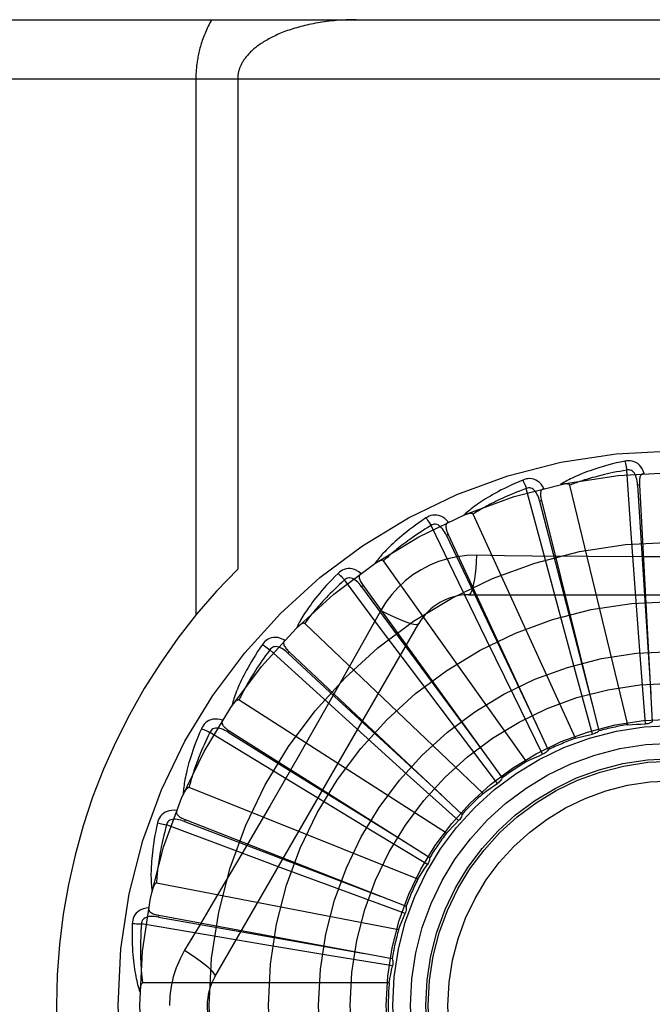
# Model space of a CAD drawing. Header units: inches. Extents: x 0 to 283, y 0 to 183.
# Tile 66 of 256: x 55.866 to 56.187, y 78.698 to 79.197. Entities that reach past the tile are written whole.
import ezdxf

# ---------------------------------------------------------------- set-up
doc = ezdxf.new("R2010")
doc.units = ezdxf.units.IN
doc.header["$LTSCALE"] = 15.5833333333
doc.header["$MEASUREMENT"] = 0
doc.linetypes.add('HIDDEN', pattern=[0.2, 0.1, -0.1])
doc.layers.add('LEFTHAND_DOOR_ASSEMBLY', color=7, linetype='CONTINUOUS')

msp = doc.modelspace()

# ---------------------------------------------------------------- linework, layer by layer
at = {"layer": 'LEFTHAND_DOOR_ASSEMBLY', "color": 8, "linetype": 'HIDDEN'}
for p, q in [((55.6185834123, 79.1969848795), (56.6805834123, 79.1969848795)), ((55.5885834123, 79.16698487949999), (56.6805834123, 79.16698487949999)), ((55.9552966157, 79.16698487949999), (55.9552966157, 78.8949631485)), ((55.9765098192, 79.16698487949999), (55.9765098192, 78.9183523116)), ((56.1760369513, 78.93630765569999), (56.173775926, 78.96852454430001)), ((56.131125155, 78.9279997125), (56.1228079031, 78.959206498)), ((56.174289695, 78.83942380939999), (56.1448271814, 78.9608699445)), ((56.1801605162, 78.96103600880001), (56.1792023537, 78.9609834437)), ((56.1801605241, 78.96103586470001), (56.1866974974, 78.8408616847)), ((56.1304943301, 78.9530615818), (56.129563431, 78.9528286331)), ((56.13049436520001, 78.9530614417), (56.15965632, 78.8362960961)), ((56.1477448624, 78.832536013), (56.0958309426, 78.9462116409)), ((56.0885972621, 78.9113422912), (56.0745243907, 78.9404110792)), ((56.083234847, 78.9358318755), (56.0823648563, 78.9354269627)), ((56.083234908, 78.9358317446), (56.13396785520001, 78.8266954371)), ((56.1783495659, 78.9042046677), (56.1760369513, 78.93630765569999)), ((56.1394715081, 78.8969145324), (56.131125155, 78.9279997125)), ((56.1229832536, 78.82074904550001), (56.0504942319, 78.9225456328)), ((56.18289329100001, 78.9245301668), (56.1544235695, 78.9246872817)), ((56.0499903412, 78.8869374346), (56.0306704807, 78.9128176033)), ((56.04009014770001, 78.90996961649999), (56.039312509, 78.9094073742)), ((56.0400902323, 78.9099694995), (56.11056055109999, 78.8124067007)), ((56.1026756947, 78.88239841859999), (56.0885972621, 78.9113422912)), ((56.0936414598, 78.9053182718), (56.3005253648, 78.9053182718)), ((56.1806961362, 78.8724979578), (56.1783495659, 78.9042046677)), ((56.0490520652, 78.8972956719), (56.0421490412, 78.8849204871)), ((56.1477762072, 78.8662248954), (56.1394715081, 78.8969145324)), ((55.9649404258, 78.71156821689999), (56.0683823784, 78.8907349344)), ((56.1008998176, 78.8044889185), (56.0104556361, 78.8907272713)), ((56.0692920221, 78.8611809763), (56.0499903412, 78.8869374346)), ((56.11663836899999, 78.8538350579), (56.1026756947, 78.88239841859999)), ((56.0166997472, 78.8556671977), (55.9928311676, 78.8774233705)), ((56.002619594, 78.87640953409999), (56.0019624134, 78.8757102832)), ((56.0026196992, 78.87640943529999), (56.0902804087, 78.7939463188)), ((56.1831764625, 78.8397972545), (56.1806961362, 78.8724979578)), ((56.1564003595, 78.8345845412), (56.1477762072, 78.8662248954)), ((56.0884080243, 78.8357762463), (56.0692920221, 78.8611809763)), ((56.0405270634, 78.8340290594), (56.0166997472, 78.8556671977)), ((56.1310946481, 78.8243986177), (56.11663836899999, 78.8538350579)), ((56.0822927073, 78.7843433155), (55.97716225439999, 78.851906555)), ((55.9899286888, 78.8186617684), (55.9623740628, 78.8355076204)), ((55.97217746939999, 78.83636457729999), (55.9716644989, 78.8355535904)), ((55.9721775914, 78.8363645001), (56.073860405, 78.771981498)), ((56.0641054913, 78.81270115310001), (56.0405270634, 78.8340290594)), ((56.1081739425, 78.8096076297), (56.0884080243, 78.8357762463)), ((56.01742045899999, 78.8019240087), (55.9899286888, 78.8186617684)), ((56.0884666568, 78.7907461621), (56.0641054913, 78.81270115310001)), ((56.0678344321, 78.761040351), (55.9518173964, 78.8074865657)), ((55.9929283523, 78.7984685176), (55.9785574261, 78.773891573)), ((56.0446091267, 78.7854437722), (56.01742045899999, 78.8019240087)), ((55.9706447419, 78.7772586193), (55.9403999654, 78.7885852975)), ((55.9498640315, 78.791282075), (55.9495138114, 78.7903886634)), ((55.949864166, 78.7912820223), (56.06189400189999, 78.7473061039)), ((56.0726850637, 78.7684959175), (56.0446091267, 78.7854437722)), ((56.00080734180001, 78.76602618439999), (55.9706447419, 78.7772586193)), ((56.03062358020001, 78.7549892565), (56.00080734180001, 78.76602618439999)), ((56.0580475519, 78.7354222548), (55.9353370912, 78.75907275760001)), ((56.0613995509, 78.7436610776), (56.03062358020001, 78.7549892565)), ((55.9364857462, 78.7427914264), (55.9363109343, 78.7418478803)), ((55.9364858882, 78.7427914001), (56.0548136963, 78.72081196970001)), ((55.9595448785, 78.7329541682), (55.9277030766, 78.73835229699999)), ((55.9912881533, 78.7276330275), (55.9595448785, 78.7329541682)), ((56.0226543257, 78.7224383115), (55.9912881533, 78.7276330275)), ((56.0550180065, 78.71713923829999), (56.0226543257, 78.7224383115)), ((56.05328578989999, 78.70841493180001), (55.92831698, 78.70841493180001))]:
    msp.add_line(p, q, dxfattribs=at)
for points in [[(55.9633350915, 79.1969848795), (55.9628799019, 79.19618207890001), (55.9624390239, 79.1953763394), (55.96201238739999, 79.194567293), (55.9616002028, 79.19375604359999), (55.9612026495, 79.1929433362), (55.9608197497, 79.1921298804), (55.9604515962, 79.1913163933), (55.9600981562, 79.1905035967), (55.9597594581, 79.1896922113), (55.9594354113, 79.1888829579), (55.959125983, 79.1880765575), (55.9588310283, 79.18727372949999), (55.95855045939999, 79.18647520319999), (55.9582840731, 79.1856816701), (55.9580317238, 79.1848938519), (55.9577931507, 79.18411238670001), (55.9575681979, 79.1833381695), (55.9573564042, 79.18257115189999), (55.9571574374, 79.1818117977), (55.956970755, 79.1810594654), (55.9567958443, 79.1803138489), (55.9566322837, 79.1795744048), (55.95647959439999, 79.1788406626), (55.9563374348, 79.1781120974), (55.9562053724, 79.1773880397), (55.95608320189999, 79.1766684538), (55.9559706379, 79.1759530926), (55.9558674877, 79.1752419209), (55.955773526, 79.17453486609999), (55.9556885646, 79.1738317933), (55.95561239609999, 79.1731325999), (55.9555448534, 79.1724371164), (55.9554857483, 79.1717452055), (55.9554349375, 79.1710566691), (55.9553922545, 79.17037133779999), (55.9553575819, 79.1696889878), (55.9553307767, 79.1690094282), (55.9553117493, 79.1683323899), (55.9553003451, 79.1676574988), (55.9552966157, 79.16698487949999)], [(56.0365098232, 79.1969848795), (56.0352542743, 79.1969783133), (56.0340011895, 79.1969586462), (56.0327501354, 79.1969259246), (56.0315024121, 79.1968802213), (56.0302588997, 79.1968216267), (56.029020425, 79.19675024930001), (56.0277878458, 79.19666621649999), (56.0265619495, 79.1965696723), (56.025343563, 79.1964607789), (56.024133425, 79.1963397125), (56.02293232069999, 79.19620666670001), (56.0217409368, 79.196061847), (56.0205600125, 79.1959054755), (56.0193901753, 79.1957377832), (56.0182321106, 79.1955590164), (56.0170863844, 79.1953694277), (56.0159536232, 79.1951692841), (56.0148343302, 79.1949588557), (56.0137290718, 79.1947384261), (56.0126382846, 79.19450827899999), (56.0115624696, 79.19426871), (56.0105019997, 79.1940200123), (56.0094573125, 79.1937624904), (56.0084287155, 79.1934964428), (56.0074165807, 79.1932221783), (56.00642115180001, 79.1929399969), (56.0054427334, 79.1926502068), (56.0044815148, 79.19235310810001), (56.0035377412, 79.1920490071), (56.0026115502, 79.191738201), (56.0017031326, 79.1914209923), (56.0008125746, 79.19109767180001), (55.9999400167, 79.1907685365), (55.99908548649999, 79.190433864), (55.9982490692, 79.1900939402), (55.9974307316, 79.1897490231), (55.996630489, 79.189399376), (55.9958482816, 79.1890452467), (55.9950840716, 79.1886868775), (55.9943378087, 79.1883245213), (55.9936094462, 79.18795841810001), (55.9928989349, 79.1875888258), (55.9922062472, 79.1872159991), (55.9915312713, 79.18684016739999), (55.99087395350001, 79.1864615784), (55.9902340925, 79.1860804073), (55.9896115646, 79.1856968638), (55.989006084, 79.18531105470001), (55.9884174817, 79.1849231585), (55.9878452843, 79.1845331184), (55.9872887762, 79.1841406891), (55.9867485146, 79.1837465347), (55.9862241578, 79.18335058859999), (55.9857176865, 79.1829548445), (55.9852312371, 79.182561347), (55.9847639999, 79.1821701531), (55.98431698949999, 79.1817828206), (55.9838868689, 79.181396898), (55.98347069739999, 79.1810103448), (55.9830683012, 79.1806230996), (55.982678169, 79.1802339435), (55.9823013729, 79.1798441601), (55.98193859, 79.17945464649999), (55.9815894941, 79.1790654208), (55.98125398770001, 79.1786766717), (55.9809320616, 79.1782887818), (55.9806237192, 79.1779021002), (55.9803288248, 79.1775169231), (55.9800472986, 79.1771335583), (55.97977897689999, 79.1767523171), (55.9795237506, 79.17637353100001), (55.9792813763, 79.1759974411), (55.97905169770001, 79.1756243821), (55.9788343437, 79.17525439), (55.9786290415, 79.174887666), (55.9784353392, 79.1745240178), (55.9782528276, 79.17416338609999), (55.9780811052, 79.1738055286), (55.9779197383, 79.1734502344), (55.9777684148, 79.1730973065), (55.9776267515, 79.1727464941), (55.9774945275, 79.1723977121), (55.977371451, 79.1720507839), (55.97725735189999, 79.1717057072), (55.9771520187, 79.1713624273), (55.977055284, 79.171020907), (55.9769669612, 79.17068110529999), (55.9768868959, 79.1703429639), (55.9768149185, 79.17000644), (55.97675088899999, 79.169671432), (55.9766946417, 79.1693377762), (55.9766460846, 79.1690056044), (55.9766051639, 79.1686761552), (55.9765715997, 79.1683459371), (55.9765449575, 79.1680117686), (55.97652564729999, 79.1676739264), (55.97651396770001, 79.1673315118), (55.9765098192, 79.16698487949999)], [(56.17283303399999, 78.9731014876), (56.1706538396, 78.9726335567), (56.1685741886, 78.9721569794), (56.1665956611, 78.9716751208), (56.1647118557, 78.97118885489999), (56.1629182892, 78.9706990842), (56.16121094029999, 78.9702073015), (56.15958558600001, 78.9697143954), (56.15803845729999, 78.9692217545), (56.1565656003, 78.9687302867), (56.1551634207, 78.9682413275), (56.1538281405, 78.9677558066), (56.1525564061, 78.9672750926), (56.1513443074, 78.9668007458), (56.1501897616, 78.9663325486), (56.1490899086, 78.9658707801), (56.1480433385, 78.9654148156), (56.1470483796, 78.96496376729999), (56.14610317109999, 78.96451804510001), (56.1452061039, 78.96407734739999), (56.1443548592, 78.9636425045), (56.1435473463, 78.9632139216), (56.1427813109, 78.9627923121), (56.1420544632, 78.96237889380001), (56.1413648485, 78.9619723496), (56.1407095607, 78.9615713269), (56.1400893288, 78.9611767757)], [(56.1825786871, 78.9668650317), (56.1820908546, 78.9681326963), (56.1815195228, 78.9692595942), (56.1808616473, 78.9702534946), (56.18012434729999, 78.9711047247), (56.1793101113, 78.9718132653), (56.1784305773, 78.9723782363), (56.177487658, 78.9727986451), (56.17651407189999, 78.9730856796), (56.1755345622, 78.97323962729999), (56.174576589, 78.9732847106), (56.1736801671, 78.9732398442), (56.17283303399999, 78.9731014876)], [(56.1728330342, 78.97310148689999), (56.17298617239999, 78.9725009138), (56.1731462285, 78.9718121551), (56.1733076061, 78.9710587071), (56.1734683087, 78.97024979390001), (56.1736262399, 78.969394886), (56.173775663, 78.9685244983)], [(56.173775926, 78.96852454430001), (56.171951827, 78.9682142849), (56.1702036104, 78.96790109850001), (56.1685329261, 78.9675845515), (56.16693482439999, 78.96726594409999), (56.165405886, 78.9669461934), (56.16394316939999, 78.9666260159), (56.1625434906, 78.9663062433), (56.161204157, 78.9659874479), (56.1599222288, 78.965670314), (56.15869526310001, 78.9653553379), (56.15752057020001, 78.9650430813), (56.1563959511, 78.9647340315), (56.1553190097, 78.964428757), (56.1542876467, 78.96412757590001), (56.1532995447, 78.9638310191), (56.1523529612, 78.9635390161), (56.1514458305, 78.9632517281), (56.1505768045, 78.9629689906), (56.1497442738, 78.9626906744), (56.1489469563, 78.9624168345), (56.1481834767, 78.9621474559), (56.14745250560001, 78.9618826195), (56.1467526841, 78.9616223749), (56.1460827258, 78.96136680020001), (56.1454406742, 78.9611160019), (56.1448271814, 78.9608699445)], [(56.17920094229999, 78.9609830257), (56.179113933, 78.9620171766), (56.178983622, 78.9629913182), (56.1788068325, 78.9639075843), (56.1785819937, 78.9647621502), (56.1783045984, 78.9655536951), (56.17797479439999, 78.9662751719), (56.1775932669, 78.96692419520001), (56.1771579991, 78.96748309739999), (56.1766688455, 78.967933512), (56.1761314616, 78.968274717), (56.1755492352, 78.96849865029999), (56.1749470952, 78.9686121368), (56.1743539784, 78.9686203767), (56.1737715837, 78.9685242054)], [(56.1210158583, 78.9635222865), (56.1189646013, 78.9626503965), (56.1170127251, 78.9617888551), (56.1151611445, 78.9609412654), (56.1134034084, 78.9601072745), (56.1117349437, 78.9592869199), (56.1101515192, 78.9584809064), (56.1086488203, 78.9576893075), (56.10722288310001, 78.9569127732), (56.1058696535, 78.9561514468), (56.1045853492, 78.9554059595), (56.1033660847, 78.9546765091), (56.1022083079, 78.953963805), (56.1011078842, 78.953268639), (56.10006280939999, 78.9525904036), (56.0990702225, 78.9519288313), (56.0981288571, 78.951283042), (56.0972372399, 78.9506518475), (56.0963934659, 78.95003529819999), (56.0955960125, 78.9494327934), (56.0948424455, 78.9488447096), (56.0941306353, 78.9482710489), (56.0934582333, 78.94771208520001), (56.0928227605, 78.9471685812), (56.0922225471, 78.9466388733), (56.0916549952, 78.9461210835), (56.091120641, 78.9456162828)], [(56.1317656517, 78.9592429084), (56.1310467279, 78.96039534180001), (56.13027245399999, 78.96139375), (56.12943837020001, 78.9622451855), (56.1285532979, 78.9629414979), (56.127619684, 78.96348313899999), (56.1266491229, 78.9638714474), (56.1256436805, 78.96410581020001), (56.1246333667, 78.96420340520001), (56.1236424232, 78.9641691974), (56.12269322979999, 78.9640321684), (56.1218214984, 78.9638184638), (56.1210158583, 78.9635222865)], [(56.1210158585, 78.9635222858), (56.12127988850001, 78.9629615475), (56.12156740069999, 78.9623155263), (56.121868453, 78.9616062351), (56.1221793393, 78.9608423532), (56.1224962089, 78.9600327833), (56.1228076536, 78.9592064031)], [(56.1825820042, 78.96686511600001), (56.1821253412, 78.9667952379), (56.1817189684, 78.9666497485), (56.1813623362, 78.96642341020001), (56.1810570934, 78.9661319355), (56.1808074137, 78.9657888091), (56.18060517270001, 78.9653954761), (56.1804449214, 78.9649557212), (56.18032280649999, 78.96447601), (56.18023465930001, 78.9639625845), (56.1801759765, 78.9634199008), (56.18014152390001, 78.9628540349), (56.180129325, 78.9622663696), (56.18013519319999, 78.96166073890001), (56.1801605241, 78.96103586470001)], [(56.1228079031, 78.959206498), (56.1210754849, 78.9585566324), (56.1194181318, 78.9579182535), (56.1178375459, 78.9572912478), (56.1163286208, 78.9566759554), (56.11488782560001, 78.9560726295), (56.1135121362, 78.9554814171), (56.1121982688, 78.95490253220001), (56.11094347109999, 78.9543360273), (56.1097447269, 78.953782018), (56.1085995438, 78.9532405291), (56.1075051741, 78.9527116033), (56.1064593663, 78.95219530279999), (56.1054596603, 78.9516917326), (56.1045039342, 78.9512008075), (56.1035898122, 78.95072261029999), (56.1027155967, 78.950256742), (56.1018792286, 78.94980297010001), (56.1010794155, 78.9493608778), (56.1003146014, 78.9489300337), (56.099583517, 78.9485102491), (56.0988848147, 78.94810124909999), (56.0982171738, 78.9477028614), (56.09757925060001, 78.94731487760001), (56.0969697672, 78.9469371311), (56.0963867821, 78.946569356), (56.0958309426, 78.9462116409)], [(56.1295621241, 78.9528279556), (56.1292809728, 78.9538269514), (56.1289686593, 78.9547588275), (56.1286216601, 78.9556250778), (56.1282391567, 78.9564216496), (56.1278169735, 78.9571463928), (56.1273565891, 78.9577924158), (56.1268591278, 78.9583575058), (56.1263259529, 78.958823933), (56.1257603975, 78.9591736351), (56.1251681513, 78.95940697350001), (56.1245540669, 78.959516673), (56.1239413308, 78.9595141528), (56.123357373, 78.9594099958), (56.1228037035, 78.9592053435)], [(56.1317695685, 78.95924393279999), (56.1313339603, 78.95908869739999), (56.1309622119, 78.9588688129), (56.1306548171, 78.9585790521), (56.1304102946, 78.9582350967), (56.130230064, 78.95785091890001), (56.13010591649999, 78.9574264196), (56.1300317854, 78.9569642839), (56.1300026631, 78.9564701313), (56.13001327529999, 78.9559493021), (56.1300583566, 78.9554053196), (56.1301316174, 78.9548431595), (56.1302308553, 78.9542638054), (56.1303512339, 78.95367022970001), (56.13049436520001, 78.9530614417)], [(56.1448271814, 78.9608699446), (56.1447555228, 78.96102735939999), (56.144650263, 78.9611593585), (56.14450784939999, 78.9612642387), (56.1443389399, 78.9613471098), (56.1441522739, 78.9614117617), (56.14395005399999, 78.96146045), (56.1437376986, 78.96149629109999), (56.1435143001, 78.96152049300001), (56.1432805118, 78.9615351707), (56.1430370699, 78.9615407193), (56.14278477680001, 78.9615381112), (56.1425240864, 78.96152772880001), (56.1422561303, 78.96151029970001), (56.14197967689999, 78.961485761), (56.1416942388, 78.96145442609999), (56.1413987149, 78.9614158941), (56.1410921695, 78.9613702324), (56.14077361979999, 78.9613163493), (56.14044160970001, 78.9612530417), (56.1400966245, 78.9611807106)], [(56.1792023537, 78.9609834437), (56.18123135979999, 78.92877810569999), (56.185944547, 78.85504312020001)], [(56.129563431, 78.9528286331), (56.1376506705, 78.9215892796), (56.156233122, 78.8500787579)], [(56.0719479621, 78.9443097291), (56.0700987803, 78.9430653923), (56.0683452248, 78.9418500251), (56.0666875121, 78.9406673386), (56.0651193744, 78.9395157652), (56.0636363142, 78.9383944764), (56.0622340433, 78.9373033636), (56.0609083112, 78.9362416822), (56.0596551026, 78.93520932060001), (56.0584704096, 78.9342056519), (56.0573503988, 78.9332305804), (56.05629121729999, 78.9322835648), (56.05528924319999, 78.9313646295), (56.0543402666, 78.9304737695), (56.0534424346, 78.929610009), (56.0525929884, 78.92877254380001), (56.05179085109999, 78.9279602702), (56.0510348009, 78.9271717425), (56.0503229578, 78.9264066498), (56.0496539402, 78.925664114), (56.0490252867, 78.9249440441), (56.0484349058, 78.9242460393), (56.0478804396, 78.9235699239), (56.0473593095, 78.9229159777), (56.0468701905, 78.9222822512), (56.0464108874, 78.92166640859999), (56.04598172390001, 78.92106960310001)], [(56.0833133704, 78.9421420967), (56.0823893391, 78.9431376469), (56.0814401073, 78.9439714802), (56.0804599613, 78.9446496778), (56.0794591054, 78.9451659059), (56.0784398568, 78.9455210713), (56.0774133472, 78.9457186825), (56.076381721, 78.9457585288), (56.0753711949, 78.945663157), (56.0744046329, 78.9454420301), (56.0734985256, 78.9451278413), (56.0726829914, 78.9447530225), (56.0719479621, 78.9443097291)], [(56.0719479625, 78.9443097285), (56.0723133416, 78.9438090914), (56.0727179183, 78.9432291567), (56.0731477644, 78.9425896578), (56.0735975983, 78.9418984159), (56.0740619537, 78.94116344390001), (56.0745241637, 78.9404109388)], [(56.0958309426, 78.9462116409), (56.095730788, 78.9463526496), (56.0956024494, 78.9464623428), (56.0954427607, 78.9465383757), (56.0952612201, 78.9465877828), (56.095065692, 78.9466159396), (56.09485791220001, 78.9466254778), (56.0946426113, 78.9466204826), (56.0944186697, 78.9466019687), (56.0941863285, 78.9465721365), (56.0939462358, 78.946531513), (56.09369899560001, 78.9464812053), (56.093444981, 78.9464216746), (56.0931851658, 78.9463538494), (56.0929183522, 78.946277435), (56.0926440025, 78.9461926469), (56.0923611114, 78.9460988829), (56.0920688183, 78.9459960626), (56.0917661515, 78.945882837), (56.09145169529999, 78.9457576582), (56.0911259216, 78.945621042)], [(56.0745243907, 78.9404110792), (56.0729462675, 78.9394450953), (56.07143967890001, 78.9385045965), (56.0700063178, 78.9375897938), (56.0686411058, 78.9367000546), (56.0673405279, 78.9358349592), (56.0661015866, 78.9349940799), (56.0649210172, 78.9341770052), (56.0637961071, 78.9333832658), (56.0627238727, 78.9326124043), (56.061701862, 78.9318639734), (56.0607273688, 78.9311374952), (56.0597981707, 78.9304326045), (56.0589118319, 78.9297489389), (56.0580662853, 78.929086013), (56.0572591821, 78.9284434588), (56.0564889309, 78.927820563), (56.055753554, 78.9272167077), (56.055051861, 78.9266312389), (56.0543824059, 78.9260634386), (56.0537439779, 78.92551288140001), (56.0531353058, 78.9249790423), (56.0525551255, 78.9244615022), (56.0520021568, 78.923959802), (56.0514751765, 78.9234735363), (56.0509723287, 78.9230020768), (56.0504942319, 78.9225456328)], [(56.0823637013, 78.9354260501), (56.0818985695, 78.9363537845), (56.0814155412, 78.9372097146), (56.0809108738, 78.9379946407), (56.08038453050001, 78.93870442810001), (56.0798328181, 78.9393361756), (56.0792584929, 78.9398833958), (56.07866307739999, 78.9403441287), (56.0780512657, 78.940701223), (56.077429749, 78.9409375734), (56.0768040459, 78.9410546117), (56.076180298, 78.9410461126), (56.0755791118, 78.94092767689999), (56.0750254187, 78.94071488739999), (56.0745204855, 78.9404091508)], [(56.0833164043, 78.9421433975), (56.082918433, 78.9419088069), (56.0825952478, 78.9416227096), (56.0823482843, 78.94128003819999), (56.082173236, 78.9408959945), (56.0820689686, 78.9404846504), (56.0820274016, 78.9400443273), (56.0820420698, 78.9395765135), (56.0821069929, 78.9390857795), (56.0822159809, 78.93857637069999), (56.0823631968, 78.9380507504), (56.0825415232, 78.937512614), (56.0827486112, 78.9369625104), (56.0829791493, 78.9364024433), (56.083234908, 78.9358317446)], [(56.0823648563, 78.9354269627), (56.0962180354, 78.90628266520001), (56.127998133, 78.83958118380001)], [(56.0504942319, 78.9225456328), (56.0503692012, 78.9226651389), (56.0502224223, 78.9227485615), (56.05005123, 78.9227929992), (56.04986361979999, 78.9228071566), (56.0496662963, 78.92279780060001), (56.0494604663, 78.9227678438), (56.0492500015, 78.922722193), (56.04903361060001, 78.9226616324), (56.0488111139, 78.9225883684), (56.048583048, 78.9225030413), (56.0483497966, 78.9224068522), (56.0481116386, 78.9223003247), (56.0478693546, 78.9221845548), (56.0476218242, 78.9220590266), (56.0473684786, 78.9219238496), (56.0471084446, 78.9217782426), (56.04683620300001, 78.9216188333), (56.0465651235, 78.921453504), (56.0463081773, 78.9212898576), (56.0460610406, 78.9211253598)], [(56.09762485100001, 78.9253391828), (56.0926905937, 78.9251890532), (56.0878232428, 78.9246048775), (56.0830378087, 78.9235891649), (56.07836745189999, 78.9221507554), (56.0738363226, 78.9202971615), (56.06948697, 78.9180443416), (56.0653585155, 78.9154064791), (56.0614818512, 78.9124096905), (56.0578903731, 78.9090828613), (56.0546062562, 78.9054414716), (56.05165717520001, 78.90150826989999), (56.0490520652, 78.8972956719)], [(56.09762485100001, 78.9253391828), (56.0974293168, 78.9219538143), (56.09717541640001, 78.9187698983), (56.096872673, 78.9158870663), (56.0965223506, 78.91328760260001), (56.0961245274, 78.91097665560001), (56.095684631, 78.9090144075), (56.0952088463, 78.90743271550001), (56.0947043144, 78.9062699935), (56.0941767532, 78.9055579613), (56.0936414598, 78.9053182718)], [(56.1544235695, 78.9246872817), (56.1260037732, 78.92496606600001), (56.1118444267, 78.9251296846), (56.09762485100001, 78.9253391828)], [(56.2398309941, 78.92469289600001), (56.2113719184, 78.9245331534), (56.1971331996, 78.9245163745), (56.18289329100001, 78.9245301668)], [(56.0389730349, 78.9161806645), (56.0378772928, 78.9169833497), (56.03678741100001, 78.9176224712), (56.03569662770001, 78.9181029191), (56.0346161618, 78.918420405), (56.03354811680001, 78.918576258), (56.0325027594, 78.9185760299), (56.0314822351, 78.9184199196), (56.0305080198, 78.91813502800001), (56.0296007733, 78.9177349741), (56.0287705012, 78.9172549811), (56.0280406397, 78.9167325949), (56.0274027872, 78.9161582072)], [(56.0274027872, 78.9161582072), (56.0258225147, 78.9145863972), (56.02433065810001, 78.9130611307), (56.0229267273, 78.9115860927), (56.0216048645, 78.9101585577), (56.0203608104, 78.9087768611), (56.0191903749, 78.9074400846), (56.018089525, 78.9061466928), (56.0170543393, 78.904895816), (56.0160810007, 78.90368608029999), (56.0151657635, 78.9025166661), (56.0143049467, 78.9013863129), (56.0134949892, 78.9002943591), (56.0127317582, 78.89924000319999), (56.01201361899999, 78.8982219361), (56.0113380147, 78.8972388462), (56.01070409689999, 78.8962894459), (56.01011093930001, 78.8953720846), (56.0095567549, 78.8944861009), (56.0090403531, 78.8936303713), (56.0085593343, 78.8928043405), (56.00811172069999, 78.8920072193), (56.00769523, 78.8912383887), (56.0073072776, 78.8904976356), (56.0069469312, 78.889782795), (56.0066124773, 78.8890911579), (56.0063040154, 78.88842391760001)], [(56.0306704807, 78.9128176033), (56.0293036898, 78.9115704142), (56.0280023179, 78.9103617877), (56.026767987, 78.9091922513), (56.0255958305, 78.9080602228), (56.024482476, 78.9069646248), (56.0234250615, 78.90590447), (56.0224204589, 78.9048787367), (56.0214660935, 78.9038864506), (56.02055912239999, 78.9029265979), (56.0196972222, 78.9019982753), (56.0188778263, 78.9011005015), (56.0180988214, 78.90023249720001), (56.0173578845, 78.8993934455), (56.0166530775, 78.89858247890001), (56.01598216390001, 78.8977987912), (56.015343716, 78.8970413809), (56.0147359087, 78.89630926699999), (56.01415769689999, 78.8956015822), (56.0136077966, 78.8949173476), (56.0130850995, 78.8942559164), (56.0125884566, 78.8936165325), (56.012116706, 78.8929985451), (56.0116686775, 78.8924012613), (56.01124324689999, 78.89182405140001), (56.0108387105, 78.8912659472), (56.0104556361, 78.8907272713)], [(56.02740278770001, 78.9161582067), (56.02785631, 78.91573576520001), (56.02836332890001, 78.9152428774), (56.0289064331, 78.914696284), (56.0294789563, 78.91410266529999), (56.03007401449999, 78.913468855), (56.0306702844, 78.9128174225)], [(56.0393115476, 78.9094062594), (56.0386792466, 78.9102292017), (56.0380429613, 78.9109782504), (56.0373988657, 78.91165348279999), (56.03674770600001, 78.91225083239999), (56.0360864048, 78.9127667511), (56.0354188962, 78.91319539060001), (56.03474704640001, 78.9135351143), (56.0340787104, 78.9137699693), (56.03342369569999, 78.91388442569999), (56.03278715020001, 78.9138809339), (56.03217628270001, 78.9137545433), (56.0316083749, 78.9135244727), (56.0311049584, 78.91321074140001), (56.03066701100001, 78.9128149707)], [(56.0389762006, 78.9161829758), (56.0386295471, 78.9158770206), (56.0383661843, 78.9155347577), (56.03818850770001, 78.915151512), (56.0380893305, 78.914741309), (56.03806479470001, 78.9143176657), (56.0381073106, 78.9138774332), (56.03821024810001, 78.9134208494), (56.03836687, 78.9129512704), (56.0385702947, 78.91247169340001), (56.0388143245, 78.9119834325), (56.0390912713, 78.9114887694), (56.03939872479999, 78.91098779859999), (56.03973109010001, 78.9104814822), (56.0400902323, 78.9099694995)], [(56.039312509, 78.9094073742), (56.0584309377, 78.8834114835), (56.1022600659, 78.8239298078)], [(56.0490502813, 78.8972965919), (56.0520809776, 78.89577265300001), (56.05496595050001, 78.8944002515), (56.05761403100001, 78.89322097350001), (56.06004028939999, 78.8922246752), (56.0622405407, 78.89141372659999), (56.0641598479, 78.8908135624), (56.0657675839, 78.8904347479), (56.0670267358, 78.8902903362), (56.06790699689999, 78.890391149), (56.0683822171, 78.8907346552)], [(56.0104556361, 78.8907272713), (56.0103102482, 78.8908209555), (56.0101503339, 78.8908750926), (56.0099738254, 78.89088632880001), (56.0097869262, 78.8908647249), (56.0095949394, 78.8908181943), (56.0093984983, 78.89074982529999), (56.0092004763, 78.8906651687), (56.008999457, 78.8905647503), (56.0087948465, 78.8904507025), (56.00858705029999, 78.89032375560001), (56.0083762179, 78.8901851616), (56.0081625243, 78.8900354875), (56.00794652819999, 78.8898759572), (56.0077272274, 78.88970585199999), (56.0075040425, 78.88952517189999), (56.007276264, 78.8893329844), (56.0070429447, 78.8891287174), (56.0068042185, 78.8889112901), (56.0065598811, 78.8886792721), (56.0063100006, 78.8884331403)], [(56.0003472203, 78.8822969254), (55.99911937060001, 78.8828777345), (55.9979282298, 78.8832990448), (55.996766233, 78.88356437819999), (55.9956452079, 78.8836716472), (55.9945669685, 78.883622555), (55.9935405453, 78.8834244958), (55.9925680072, 78.8830780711), (55.9916653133, 78.88261395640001), (55.99085017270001, 78.8820494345), (55.9901257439, 78.8814209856), (55.9895079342, 78.8807699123), (55.9889903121, 78.8800851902)], [(56.0421490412, 78.8849204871), (56.0282493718, 78.8602312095), (56.0212562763, 78.8478593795)], [(55.9889903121, 78.8800851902), (55.9877360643, 78.87824271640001), (55.986559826, 78.8764626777), (55.9854604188, 78.8747485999), (55.9844326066, 78.8730966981), (55.983472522, 78.8715045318), (55.9825762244, 78.8699704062), (55.9817400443, 78.8684920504), (55.98096029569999, 78.8670678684), (55.98023349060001, 78.8656957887), (55.979556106, 78.86437429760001), (55.97892476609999, 78.8631014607), (55.9783360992, 78.8618759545), (55.97778619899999, 78.86069620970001), (55.9772737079, 78.8595606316), (55.97679636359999, 78.85846744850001), (55.9763535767, 78.8574152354), (55.97594475, 78.8564021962), (55.975568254, 78.8554273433), (55.9752231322, 78.8544893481), (55.9749071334, 78.8535872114), (55.9746184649, 78.8527197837), (55.9743550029, 78.85188602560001), (55.9741142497, 78.8510852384), (55.9738956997, 78.8503151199), (55.973698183, 78.8495726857), (55.97352157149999, 78.8488591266)], [(55.9889903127, 78.8800851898), (55.9895155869, 78.8797562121), (55.990106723, 78.8793681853), (55.990743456, 78.8789342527), (55.991417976, 78.8784597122), (55.9921222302, 78.8779499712), (55.992831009, 78.8774231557)], [(56.0019616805, 78.8757090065), (56.0011850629, 78.8763974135), (56.00041851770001, 78.87701250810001), (55.9996582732, 78.8775536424), (55.9989058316, 78.8780169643), (55.99815884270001, 78.8783984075), (55.9974222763, 78.8786929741), (55.9966982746, 78.8788994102), (55.9959975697, 78.8790035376), (55.995332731, 78.8789919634), (55.9947083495, 78.8788680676), (55.9941324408, 78.87862835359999), (55.9936183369, 78.8782949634), (55.9931833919, 78.8778916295), (55.9928282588, 78.8774201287)], [(56.00034978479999, 78.8822996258), (56.0000673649, 78.88193370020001), (55.999873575, 78.8815478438), (55.99977164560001, 78.8811379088), (55.9997518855, 78.8807163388), (55.9998079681, 78.8802957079), (55.9999330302, 78.8798714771), (56.0001205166, 78.8794426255), (56.0003631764, 78.8790111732), (56.0006536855, 78.8785787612), (56.0009857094, 78.87814550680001), (56.001351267, 78.8777121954), (56.0017479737, 78.8772784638), (56.0021701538, 78.87684419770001), (56.0026196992, 78.87640943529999)], [(55.9928311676, 78.8774233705), (55.99172510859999, 78.8759400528), (55.9906759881, 78.87450698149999), (55.9896852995, 78.8731249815), (55.9887485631, 78.8717915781), (55.9878626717, 78.8705050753), (55.9870250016, 78.86926396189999), (55.98623267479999, 78.8680666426), (55.9854833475, 78.8669116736), (55.9847744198, 78.8657975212), (55.9841037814, 78.864722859), (55.9834690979, 78.8636862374), (55.9828684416, 78.8626864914), (55.9822996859, 78.8617223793), (55.9817610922, 78.8607926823), (55.9812506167, 78.85989618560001), (55.9807670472, 78.8590316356), (55.9803087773, 78.8581977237), (55.9798749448, 78.8573934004), (55.9794644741, 78.8566174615), (55.97907639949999, 78.8558690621), (55.9787097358, 78.8551472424), (55.9783634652, 78.8544511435), (55.9780365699, 78.85377986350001), (55.977728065, 78.85313257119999), (55.977436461, 78.8525079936), (55.97716225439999, 78.851906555)], [(56.0019624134, 78.8757102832), (56.0256551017, 78.8538023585), (56.0799491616, 78.8036903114)], [(55.97716225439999, 78.851906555), (55.97700176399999, 78.8519710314), (55.9768344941, 78.8519939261), (55.9766590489, 78.8519715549), (55.97647961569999, 78.8519149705), (55.97629990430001, 78.85183294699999), (55.9761199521, 78.8517286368), (55.97594153, 78.8516080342), (55.97576314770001, 78.8514713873), (55.9755838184, 78.8513206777), (55.97540380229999, 78.8511566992), (55.975223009, 78.85098070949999), (55.975041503, 78.8507932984), (55.9748596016, 78.8505957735), (55.9746764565, 78.8503872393), (55.9744914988, 78.8501675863), (55.9743042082, 78.8499357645), (55.9741106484, 78.8496864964), (55.97392049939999, 78.8494323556), (55.9737431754, 78.8491855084), (55.9735755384, 78.8489418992)], [(56.0212562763, 78.8478593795), (56.0071650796, 78.82313322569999), (56.0000602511, 78.8107937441), (55.9929283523, 78.7984685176)], [(55.9688319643, 78.8417155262), (55.9675163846, 78.8420534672), (55.9662670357, 78.842241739), (55.9650758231, 78.8422823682), (55.96395475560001, 78.8421755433), (55.96290529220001, 78.84192328), (55.96193490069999, 78.8415345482), (55.96104549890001, 78.8410103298), (55.9602469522, 78.84038376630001), (55.9595533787, 78.83967517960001), (55.95896097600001, 78.8389209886), (55.9584775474, 78.8381647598), (55.95809886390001, 78.8373944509)], [(55.9716640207, 78.83555219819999), (55.9707711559, 78.83608118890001), (55.9699020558, 78.8365400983), (55.9690531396, 78.8369275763), (55.9682266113, 78.83724012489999), (55.9674209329, 78.8374733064), (55.9666419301, 78.8376231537), (55.9658919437, 78.837688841), (55.9651841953, 78.8376584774), (55.9645335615, 78.8375212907), (55.9639439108, 78.83728146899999), (55.96342377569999, 78.8369370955), (55.9629820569, 78.8365124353), (55.9626313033, 78.8360340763), (55.9623718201, 78.8355038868)], [(55.9688338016, 78.8417182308), (55.9686258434, 78.84130573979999), (55.968508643, 78.8408903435), (55.9684861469, 78.8404685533), (55.9685465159, 78.840050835), (55.96868119, 78.8396484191), (55.9688842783, 78.8392555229), (55.9691495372, 78.83886990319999), (55.96946946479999, 78.8384921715), (55.96983655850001, 78.8381225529), (55.9702445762, 78.8377599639), (55.9706855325, 78.8374036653), (55.9711571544, 78.837052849), (55.9716538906, 78.8367063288), (55.9721775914, 78.8363645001)], [(56.174289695, 78.83942380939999), (56.1765130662, 78.839567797), (56.1787353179, 78.8396780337), (56.18095645, 78.8397545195), (56.1831764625, 78.8397972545)], [(56.1866974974, 78.8408616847), (56.1861613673, 78.84054771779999), (56.1856002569, 78.8402873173), (56.1850084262, 78.8400788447), (56.1844007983, 78.83992595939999), (56.18379214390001, 78.8398325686), (56.1831765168, 78.83979725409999)], [(55.95809886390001, 78.8373944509), (55.9572159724, 78.835347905), (55.9563978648, 78.8333774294), (55.9556427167, 78.831486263), (55.9549461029, 78.8296696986), (55.9543046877, 78.8279246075), (55.9537149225, 78.8262485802), (55.953173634, 78.8246386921), (55.95267750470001, 78.8230926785), (55.9522235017, 78.8216078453), (55.9518084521, 78.82018203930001), (55.9514294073, 78.8188127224), (55.951083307, 78.8174979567), (55.95076661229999, 78.8162354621), (55.9504782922, 78.8150234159), (55.9502164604, 78.8138596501), (55.9499808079, 78.8127426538), (55.9497710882, 78.8116705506), (55.949585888, 78.8106420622), (55.9494245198, 78.8096557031), (55.949284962, 78.808710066), (55.9491656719, 78.807803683), (55.9490647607, 78.80693513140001), (55.94897990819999, 78.8061032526), (55.9489110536, 78.8053056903), (55.9488576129, 78.8045392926), (55.948819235, 78.8038052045)], [(55.9623740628, 78.8355076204), (55.96156871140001, 78.8338417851), (55.96080976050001, 78.832236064), (55.9600985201, 78.8306915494), (55.95943106, 78.8292049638), (55.9588046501, 78.8277740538), (55.958217, 78.82639683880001), (55.9576655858, 78.8250712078), (55.9571483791, 78.82379529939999), (55.9566631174, 78.8225671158), (55.9562079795, 78.821384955), (55.9557809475, 78.8202469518), (55.9553803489, 78.8191515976), (55.9550043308, 78.8180972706), (55.9546514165, 78.8170824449), (55.9543198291, 78.8161055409), (55.9540086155, 78.8151650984), (55.9537164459, 78.8142595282), (55.9534426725, 78.8133876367), (55.95318646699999, 78.8125480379), (55.9529470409, 78.8117397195), (55.9527236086, 78.8109615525), (55.9525153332, 78.8102125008), (55.9523213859, 78.8094914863), (55.952140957, 78.8087975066), (55.9519728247, 78.8081290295), (55.9518173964, 78.8074865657)], [(55.95809886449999, 78.8373944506), (55.9586769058, 78.8371708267), (55.9593307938, 78.83690168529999), (55.96003814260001, 78.836596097), (55.9607902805, 78.8362577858), (55.961578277, 78.8358905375), (55.9623739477, 78.8355073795)], [(55.9716644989, 78.8355535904), (55.99907513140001, 78.8185254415), (56.0618717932, 78.77959420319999)], [(56.1477448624, 78.832536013), (56.1499008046, 78.8330981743), (56.1520620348, 78.8336269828), (56.1542285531, 78.8341224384), (56.1564003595, 78.8345845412)], [(56.15965632, 78.8362960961), (56.1591892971, 78.8358863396), (56.1586876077, 78.8355244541), (56.1581459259, 78.8352077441), (56.1575782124, 78.8349426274), (56.1569982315, 78.8347357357), (56.1564004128, 78.8345845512)], [(56.1229832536, 78.82074904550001), (56.1249938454, 78.8217090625), (56.1270159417, 78.8226373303), (56.1290495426, 78.8235338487), (56.1310946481, 78.8243986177)], [(56.13396785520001, 78.8266954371), (56.13358681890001, 78.8262047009), (56.1331626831, 78.8257544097), (56.1326907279, 78.8253409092), (56.1321834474, 78.8249731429), (56.131653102, 78.8246602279), (56.13109469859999, 78.8243986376)], [(56.1008998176, 78.8044889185), (56.1026923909, 78.8058120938), (56.1045022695, 78.8071062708), (56.1063294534, 78.8083714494), (56.1081739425, 78.8096076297)], [(56.11056055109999, 78.8124067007), (56.11027927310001, 78.81185272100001), (56.1099480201, 78.81133029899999), (56.1095628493, 78.8108349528), (56.1091343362, 78.8103778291), (56.10867279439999, 78.8099702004), (56.1081739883, 78.8096076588)], [(55.9518173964, 78.8074865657), (55.95164760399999, 78.8075195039), (55.95147902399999, 78.80751032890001), (55.9513109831, 78.8074551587), (55.9511455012, 78.80736563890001), (55.9509845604, 78.8072510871), (55.950827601, 78.8071146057), (55.9506752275, 78.8069624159), (55.95052592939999, 78.80679447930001), (55.9503783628, 78.806612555), (55.9502326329, 78.8064174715), (55.950088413, 78.80621044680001), (55.9499456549, 78.8059920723), (55.9498044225, 78.80576369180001), (55.9496640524, 78.8055242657), (55.9495240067, 78.8052735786), (55.9493839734, 78.8050105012), (55.9492433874, 78.804734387), (55.9491024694, 78.8044435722), (55.9489612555, 78.8041359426), (55.9488197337, 78.803812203)], [(55.94556631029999, 78.7959031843), (55.9442105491, 78.7959860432), (55.94294814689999, 78.79593447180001), (55.9417707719, 78.7957489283), (55.9406901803, 78.7954318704), (55.9397074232, 78.7949855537), (55.93882813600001, 78.7944201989), (55.9380540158, 78.7937371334), (55.9373884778, 78.7929707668), (55.936841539, 78.7921437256), (55.9364025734, 78.7912910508), (55.93607099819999, 78.79045699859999), (55.9358449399, 78.7896289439)], [(55.9455677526, 78.7959069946), (55.9454415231, 78.7954620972), (55.9454049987, 78.7950317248), (55.9454627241, 78.794613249), (55.9456010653, 78.79421455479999), (55.9458094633, 78.7938448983), (55.9460832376, 78.793497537), (55.946416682, 78.7931690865), (55.9468023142, 78.7928587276), (55.9472327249, 78.7925652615), (55.9477019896, 78.7922864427), (55.9482024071, 78.7920200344), (55.9487318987, 78.7917648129), (55.9492852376, 78.7915185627), (55.949864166, 78.7912820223)], [(56.0902804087, 78.7939463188), (56.0901068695, 78.7933449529), (56.0898808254, 78.79276936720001), (56.0896007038, 78.7922168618), (56.089270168, 78.7916931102), (56.0888927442, 78.791203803), (56.0884666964, 78.79074619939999)], [(55.9358449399, 78.7896289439), (55.93536531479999, 78.78745229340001), (55.9349349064, 78.78536259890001), (55.9345513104, 78.78336269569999), (55.9342110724, 78.78144712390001), (55.9339115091, 78.77961218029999), (55.93364959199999, 78.7778548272), (55.9334227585, 78.77617159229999), (55.93322818, 78.7745596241), (55.9330633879, 78.7730157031), (55.9329256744, 78.7715371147), (55.93281262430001, 78.77012080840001), (55.9327215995, 78.7687643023), (55.9326495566, 78.7674646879), (55.93259582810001, 78.7662199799), (55.9325589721, 78.7650276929), (55.93253897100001, 78.7638862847), (55.9325359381, 78.76279386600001), (55.9325487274, 78.7617489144), (55.932576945, 78.7607498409), (55.9326188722, 78.7597948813), (55.93267327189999, 78.758882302), (55.93273855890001, 78.7580103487), (55.9328126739, 78.7571774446), (55.9328960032, 78.75638126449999), (55.9329885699, 78.7556186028), (55.9330898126, 78.7548905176)], [(55.9403999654, 78.7885852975), (55.9399244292, 78.7867971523), (55.9394830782, 78.7850768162), (55.9390769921, 78.78342561), (55.9387029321, 78.7818395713), (55.9383586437, 78.7803159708), (55.938042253, 78.7788524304), (55.9377516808, 78.77744639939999), (55.9374852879, 78.7760956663), (55.9372412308, 78.7747978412), (55.9370180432, 78.7735509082), (55.93681409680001, 78.7723526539), (55.9366280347, 78.77120128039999), (55.9364583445, 78.7700948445), (55.9363038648, 78.7690315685), (55.9361631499, 78.7680095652), (55.9360355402, 78.7670272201), (55.9359200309, 78.7660827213), (55.9358162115, 78.765174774), (55.935723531, 78.7643018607), (55.935641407, 78.763462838), (55.93556928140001, 78.7626564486), (55.9355065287, 78.76188151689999), (55.9354525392, 78.76113682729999), (55.9354067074, 78.7604212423), (55.9353681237, 78.7597330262), (55.9353370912, 78.75907275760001)], [(55.93584494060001, 78.7896289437), (55.936454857, 78.789518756), (55.9371478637, 78.7893782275), (55.9379002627, 78.78921202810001), (55.9387028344, 78.7890221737), (55.9395460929, 78.7888106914), (55.940399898, 78.7885850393)], [(55.9495136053, 78.7903872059), (55.9485367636, 78.7907376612), (55.9475965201, 78.7910237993), (55.94668961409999, 78.7912436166), (55.9458188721, 78.7913940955), (55.9449836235, 78.7914705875), (55.9441903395, 78.79147029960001), (55.943441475, 78.791392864), (55.9427522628, 78.7912291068), (55.9421393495, 78.7909712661), (55.9416057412, 78.79062418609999), (55.9411601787, 78.7901875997), (55.94080680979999, 78.78968701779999), (55.9405529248, 78.7891509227), (55.9403984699, 78.788581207)], [(55.9495138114, 78.7903886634), (55.9796516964, 78.7788557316), (56.048681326, 78.7525123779)], [(56.0822927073, 78.7843433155), (56.0838024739, 78.785981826), (56.085334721, 78.7875951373), (56.0868894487, 78.78918324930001), (56.0884666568, 78.7907461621)], [(55.9785574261, 78.773891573), (55.96410609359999, 78.7494186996), (55.9568847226, 78.7372381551), (55.9495935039, 78.7250283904)], [(56.0678344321, 78.761040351), (56.06900682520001, 78.7629349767), (56.0702060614, 78.764809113), (56.0714321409, 78.7666627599), (56.0726850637, 78.7684959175)], [(56.073860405, 78.771981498), (56.073805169, 78.7713626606), (56.0736918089, 78.7707545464), (56.0735183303, 78.7701515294), (56.07329040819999, 78.7695678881), (56.0730134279, 78.769017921), (56.0726850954, 78.7684959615)], [(55.9353370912, 78.75907275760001), (55.9351641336, 78.7590729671), (55.9350003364, 78.7590320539), (55.9348457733, 78.75894607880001), (55.9347002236, 78.7588268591), (55.9345638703, 78.7586839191), (55.93443557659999, 78.75852019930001), (55.9343147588, 78.758341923), (55.9341999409, 78.7581487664), (55.9340894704, 78.7579422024), (55.9339832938, 78.75772306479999), (55.9338808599, 78.7574924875), (55.9337820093, 78.7572510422), (55.9336865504, 78.7570000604), (55.9335940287, 78.7567383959), (55.9335039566, 78.75646573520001), (55.9334162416, 78.7561809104), (55.9333304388, 78.7558831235), (55.9332471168, 78.75557095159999), (55.9331667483, 78.7552424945), (55.9330891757, 78.7548983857)], [(55.9313911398, 78.7465156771), (55.93004419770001, 78.7463404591), (55.9288143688, 78.7460509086), (55.92769338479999, 78.7456458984), (55.9266923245, 78.74513006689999), (55.9258117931, 78.74450582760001), (55.92505538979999, 78.7437842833), (55.92442453, 78.7429670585), (55.923916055, 78.74208858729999), (55.9235355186, 78.7411729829), (55.9232658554, 78.74025264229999), (55.92309811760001, 78.73937091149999), (55.9230328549, 78.73851503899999)], [(55.93139183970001, 78.7465189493), (55.9313520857, 78.74605866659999), (55.9313976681, 78.7456294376), (55.931533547, 78.74522949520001), (55.9317448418, 78.7448641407), (55.9320194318, 78.7445406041), (55.9323539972, 78.7442513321), (55.93274357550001, 78.74399192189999), (55.9331809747, 78.743760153), (55.9336591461, 78.7435534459), (55.93417269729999, 78.7433684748), (55.93471448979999, 78.7432015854), (55.9352827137, 78.743051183), (55.9358726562, 78.742914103), (55.9364858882, 78.7427914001)], [(56.0580475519, 78.7354222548), (56.058840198, 78.737504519), (56.0596630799, 78.7395717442), (56.0605161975, 78.7416239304), (56.0613995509, 78.7436610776)], [(56.06189400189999, 78.7473061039), (56.06195687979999, 78.7466879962), (56.0619606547, 78.7460694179), (56.0619044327, 78.7454444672), (56.0617910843, 78.7448282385), (56.0616231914, 78.7442357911), (56.0613995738, 78.7436611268)], [(55.9230328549, 78.73851503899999), (55.922976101, 78.7362138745), (55.9229531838, 78.7340107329), (55.9229610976, 78.73190876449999), (55.9229969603, 78.7298995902), (55.9230584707, 78.7279754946), (55.92314300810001, 78.7261373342), (55.9232481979, 78.7243849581), (55.9233717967, 78.7227133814), (55.923511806, 78.72111882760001), (55.9236663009, 78.7195973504), (55.9238334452, 78.71814493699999), (55.92401200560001, 78.7167579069), (55.92420053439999, 78.7154323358), (55.9243987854, 78.71416490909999), (55.924606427, 78.7129522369), (55.9248231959, 78.7117906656), (55.9250490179, 78.71067669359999), (55.92528379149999, 78.7096065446), (55.9255275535, 78.7085765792), (55.9257804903, 78.70758297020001), (55.9260421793, 78.7066219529), (55.9263150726, 78.705689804), (55.92660216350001, 78.7047809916), (55.9269021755, 78.7038973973)], [(55.92303285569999, 78.7385150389), (55.9236526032, 78.7385222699), (55.9243596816, 78.7385154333), (55.92512993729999, 78.7384946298), (55.92595393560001, 78.73846009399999), (55.9268219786, 78.7384120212), (55.9277030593, 78.7383520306)], [(55.9277030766, 78.73835229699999), (55.9275745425, 78.73650647), (55.927466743, 78.7347336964), (55.9273804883, 78.73303547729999), (55.92731334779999, 78.73140730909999), (55.9272636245, 78.729846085), (55.9272299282, 78.72834911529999), (55.92721070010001, 78.7269135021), (55.9272047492, 78.7255367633), (55.9272107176, 78.7242162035), (55.927227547, 78.7229495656), (55.9272540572, 78.7217343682), (55.9272892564, 78.720568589), (55.9273320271, 78.7194500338), (55.9273815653, 78.7183767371), (55.9274368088, 78.7173465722), (55.9274974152, 78.7163578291), (55.9275627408, 78.7154085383), (55.92763262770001, 78.7144973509), (55.9277068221, 78.71362267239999), (55.92778496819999, 78.7127832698), (55.9278667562, 78.7119778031), (55.92795179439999, 78.7112049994), (55.92803971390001, 78.71046354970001), (55.92813013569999, 78.7097522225), (55.928222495, 78.70906914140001), (55.92831698, 78.70841493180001)], [(55.93631100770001, 78.74184641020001), (55.9352854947, 78.7420056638), (55.9343080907, 78.7421086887), (55.933375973, 78.7421529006), (55.9324924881, 78.74213587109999), (55.9316578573, 78.7420529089), (55.93087896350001, 78.7419024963), (55.9301582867, 78.7416847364), (55.92951252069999, 78.7413935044), (55.92895948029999, 78.7410243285), (55.9285012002, 78.7405825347), (55.9281463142, 78.7400695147), (55.9278940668, 78.7395111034), (55.9277462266, 78.7389366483), (55.9277023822, 78.73834799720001)], [(55.9363109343, 78.7418478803), (55.9680868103, 78.7362269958), (56.0408544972, 78.7234236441)], [(55.9495935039, 78.7250283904), (55.9472500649, 78.72067020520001), (55.9453184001, 78.7161486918), (55.943803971, 78.7114724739), (55.94271626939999, 78.70669207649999), (55.9420618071, 78.70185927), (55.9418417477, 78.6969848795)], [(55.9495935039, 78.7250283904), (55.9524275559, 78.72316636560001), (55.9550579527, 78.721354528), (55.95740318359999, 78.7196509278), (55.9594792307, 78.7180478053), (55.961281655, 78.7165478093), (55.96276105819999, 78.7151857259), (55.9638929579, 78.7139828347), (55.9646476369, 78.7129645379), (55.96500049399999, 78.7121516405), (55.9649404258, 78.71156821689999)], [(56.0548136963, 78.72081196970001), (56.0549924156, 78.7202169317), (56.0551131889, 78.71961024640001), (56.0551762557, 78.7189859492), (56.0551815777, 78.71835940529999), (56.05512884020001, 78.7177458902), (56.0550180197, 78.71713929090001)], [(56.05328578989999, 78.70841493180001), (56.0536700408, 78.71060957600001), (56.0540868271, 78.7127951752), (56.0545361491, 78.7149717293), (56.0550180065, 78.71713923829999)], [(55.92831698, 78.70841493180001), (55.9281475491, 78.7083826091), (55.9279947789, 78.70831175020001), (55.9278594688, 78.7081985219), (55.9277392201, 78.70805442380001), (55.9276324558, 78.707888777), (55.9275375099, 78.7077042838), (55.92745265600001, 78.707506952), (55.9273764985, 78.70729618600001), (55.92730713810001, 78.7070731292), (55.92724436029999, 78.7068385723), (55.92718740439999, 78.70659350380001), (55.9271360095, 78.7063384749), (55.9270897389, 78.7060747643), (55.9270483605, 78.7058011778), (55.9270114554, 78.7055173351), (55.9269791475, 78.7052220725), (55.92695092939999, 78.7049076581), (55.92692827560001, 78.7045934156), (55.9269126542, 78.7042981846), (55.926903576, 78.70401568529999)]]:
    msp.add_lwpolyline(points, dxfattribs=at)
for radius in [0.2812500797, 0.2702837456, 0.235, 0.205, 0.179592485, 0.1635, 0.1452498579, 0.1420000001, 0.133, 0.12525, 0.124, 0.1139999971]:
    msp.add_circle((56.1970834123, 78.6969848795), radius, dxfattribs=at)
for centre, radius, start, end in [((56.1970834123, 78.6969848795), 0.3125, 134.8970822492, 225.1029177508), ((56.0936414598, 78.8761515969), 0.0291666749, 90, 149.9999999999), ((56.1970834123, 78.6969848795), 0.1442511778, 99.0916451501, 105.0378919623), ((56.1970834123, 78.6969848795), 0.1442511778, 110.0007360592, 115.9469828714), ((56.1970834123, 78.6969848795), 0.1442511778, 120.9098269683, 126.8560737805), ((56.1970834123, 78.6969848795), 0.1442511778, 131.8189178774, 137.7651646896), ((56.1970834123, 78.6969848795), 0.1442511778, 142.7280087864, 148.6742555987), ((56.1970834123, 78.6969848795), 0.1442511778, 153.6370996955, 159.5833465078), ((56.1970834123, 78.6969848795), 0.1442511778, 164.5461906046, 170.4924374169), ((55.9901995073, 78.6969848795), 0.0291666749, 149.9999999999, 209.9999999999), ((56.1970834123, 78.6969848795), 0.1442511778, 175.4552815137, 181.401528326)]:
    msp.add_arc(centre, radius, start, end, dxfattribs=at)

doc.saveas('drawing.dxf')
